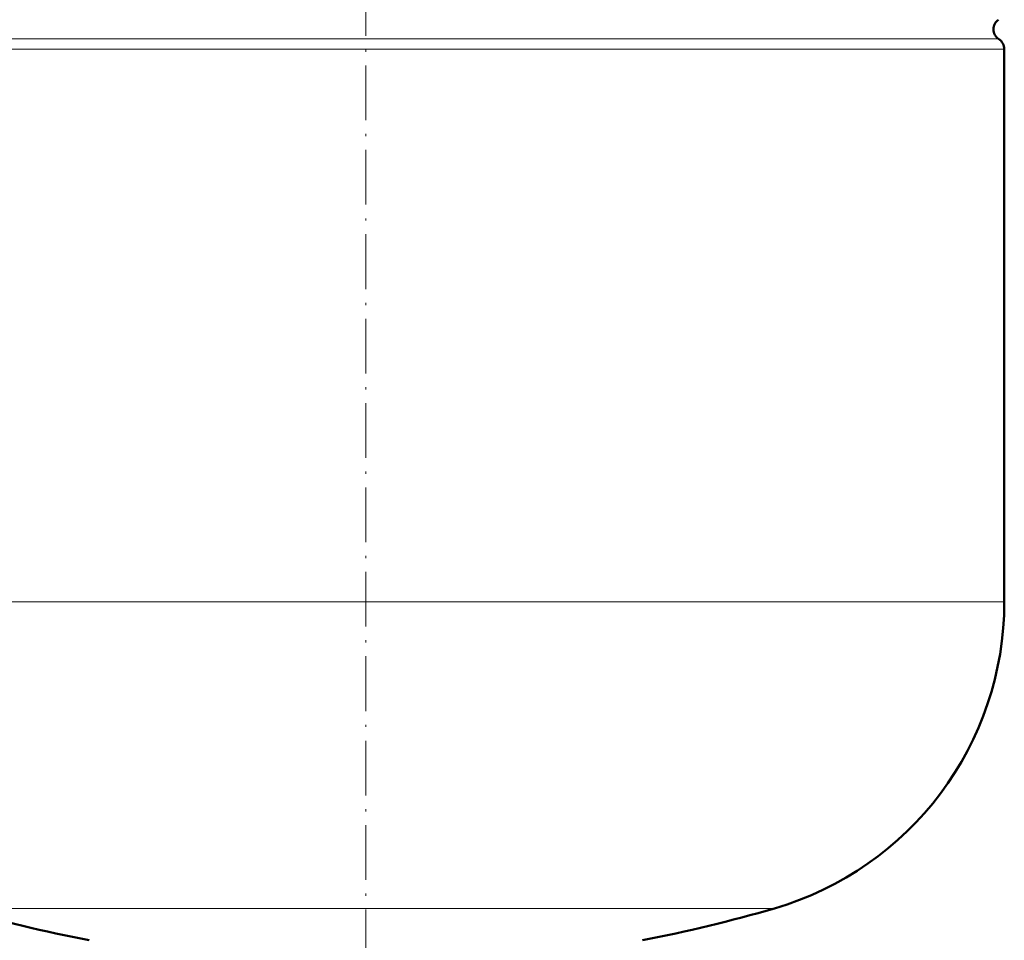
# Model space of a CAD drawing. Extents: x -1438 to 1837, y -1673 to 612.
# Tile 55 of 95: x -567 to -352, y 36 to 238. Entities that reach past the tile are written whole.
import ezdxf

# ---------------------------------------------------------------- set-up
doc = ezdxf.new("R2010")
doc.units = 0
doc.linetypes.add('DASHDOT', pattern=[18.5, 12, -3, 0.5, -3])

msp = doc.modelspace()

# ---------------------------------------------------------------- linework, layer by layer
at = {"color": 7, "linetype": 'DASHDOT', "lineweight": 18}
for p, q in [((-491.55, 505.19), (-491.55, 0.9)), ((-491.55, 39.75), (-491.55, -6.04))]:
    msp.add_line(p, q, dxfattribs=at)
at = {"color": 7, "lineweight": 18}
for p, q in [((-630.3, 233.52), (-352.8, 233.52)), ((-351.55, 231.25), (-631.55, 231.25)), ((-631.55, 110.13), (-351.55, 110.13)), ((-581.15, 42.93), (-491.55, 42.93)), ((-491.55, 42.93), (-401.95, 42.93))]:
    msp.add_line(p, q, dxfattribs=at)
at = {"color": 7, "lineweight": 50}
msp.add_line((-351.55, 231.25), (-351.55, 110.13), dxfattribs=at)
for centre, radius, start, end in [((-351.45, 235.63), 2.5, 122.579, 237.421), ((-354.25, 231.25), 2.7, 0, 57.421), ((-421.55, 110.13), 70, 286.2602, 360), ((-491.55, 350.13), 320, 253.7398, 259.0714), ((-491.55, 350.13), 320, 280.9286, 286.2602)]:
    msp.add_arc(centre, radius, start, end, dxfattribs=at)

doc.saveas('drawing.dxf')
